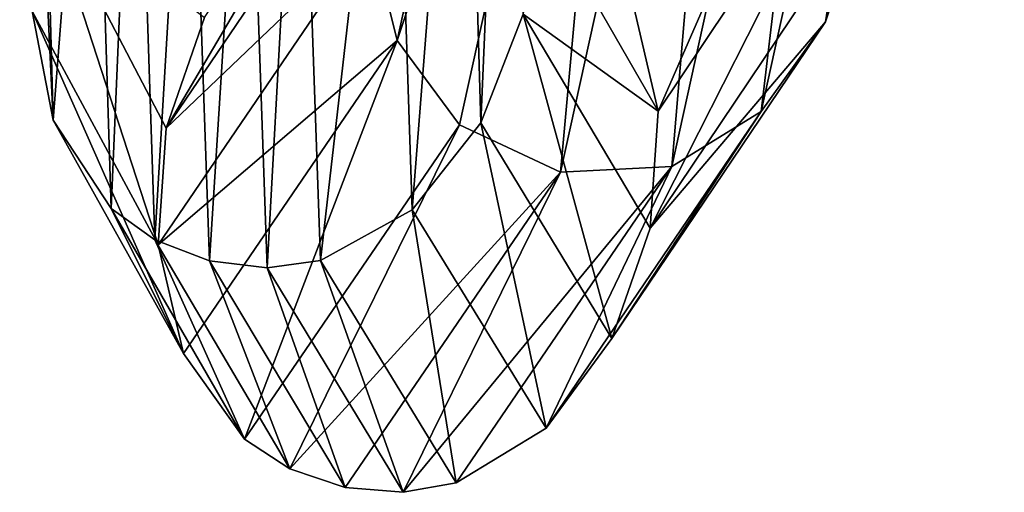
# Model space of a CAD drawing. Header units: millimetres. Extents: x 5 to 159, y 108 to 1015.
# Tile 6 of 250: x 137.29 to 145.11, y 107.54 to 111.29. Entities that reach past the tile are written whole.
import ezdxf

# ---------------------------------------------------------------- set-up
doc = ezdxf.new("R2010")
doc.units = ezdxf.units.MM
doc.header["$LTSCALE"] = 25.4
doc.layers.get('0').update_dxf_attribs({"true_color": 0xff5454})

# ---------------------------------------------------------------- blocks, each defined once
blk = doc.blocks.new('SPIDER-6792-9745.STL#2')
at = {"color": 0}
mesh = blk.add_polyface(dxfattribs=at)
corners = [(145.1102, 117.7415, 1070.0272), (143.9849, 112.1484, 1111.8333), (143.6915, 111.2743, 1111.7365)]
mesh.append_faces([[corners[k] for k in face] for face in [(0, 1, 2)]], dxfattribs={"color": 0})
mesh = blk.add_polyface(dxfattribs=at)
corners = [(145.1102, 117.7415, 1070.0272), (143.6915, 111.2743, 1111.7365), (144.602, 117.0338, 1069.8765)]
mesh.append_faces([[corners[k] for k in face] for face in [(0, 1, 2)]], dxfattribs={"color": 0})
mesh = blk.add_polyface(dxfattribs=at)
corners = [(141.7074, 117.5878, 1069.8911), (140.2888, 111.1266, 1111.5959), (140.0783, 111.9803, 1111.6721)]
mesh.append_faces([[corners[k] for k in face] for face in [(0, 1, 2)]], dxfattribs={"color": 0})
mesh = blk.add_polyface(dxfattribs=at)
corners = [(140.2888, 111.1266, 1111.5959), (142.2069, 116.9229, 1069.7802), (140.7842, 110.4551, 1111.5481), (141.7074, 117.5878, 1069.8911)]
mesh.append_faces([[corners[k] for k in face] for face in [(0, 1, 2), (1, 0, 3)]], dxfattribs={"vtx0": -1, "color": 0})
mesh = blk.add_polyface(dxfattribs=at)
corners = [(144.602, 117.0338, 1069.8765), (143.6915, 111.2743, 1111.7365), (143.1793, 110.5618, 1111.6473)]
mesh.append_faces([[corners[k] for k in face] for face in [(0, 1, 2)]], dxfattribs={"color": 0})
mesh = blk.add_polyface(dxfattribs=at)
corners = [(143.1793, 110.5618, 1111.6473), (143.8954, 116.5997, 1069.7717), (144.602, 117.0338, 1069.8765)]
mesh.append_faces([[corners[k] for k in face] for face in [(0, 1, 2)]], dxfattribs={"color": 0})
mesh = blk.add_polyface(dxfattribs=at)
corners = [(141.5868, 110.0803, 1111.541), (142.2069, 116.9229, 1069.7802), (143.0118, 116.5529, 1069.735), (140.7842, 110.4551, 1111.5481)]
mesh.append_faces([[corners[k] for k in face] for face in [(0, 1, 2), (1, 0, 3)]], dxfattribs={"vtx0": -1, "color": 0})
mesh = blk.add_polyface(dxfattribs=at)
corners = [(143.1793, 110.5618, 1111.6473), (142.4704, 110.1256, 1111.5781), (143.8954, 116.5997, 1069.7717)]
mesh.append_faces([[corners[k] for k in face] for face in [(0, 1, 2)]], dxfattribs={"color": 0})
mesh = blk.add_polyface(dxfattribs=at)
corners = [(142.4704, 110.1256, 1111.5781), (143.0118, 116.5529, 1069.735), (143.8954, 116.5997, 1069.7717)]
mesh.append_faces([[corners[k] for k in face] for face in [(0, 1, 2)]], dxfattribs={"color": 0})
mesh = blk.add_polyface(dxfattribs=at)
corners = [(142.4704, 110.1256, 1111.5781), (141.5868, 110.0803, 1111.541), (143.0118, 116.5529, 1069.735)]
mesh.append_faces([[corners[k] for k in face] for face in [(0, 1, 2)]], dxfattribs={"color": 0})
mesh = blk.add_polyface(dxfattribs=at)
corners = [(137.2917, 116.0542, 1209.9789), (137.5577, 110.4913, 1188.3656), (137.4315, 115.2092, 1210.2758)]
mesh.append_faces([[corners[k] for k in face] for face in [(0, 1, 2)]], dxfattribs={"color": 0})
mesh = blk.add_polyface(dxfattribs=at)
corners = [(137.2917, 116.0542, 1209.9789), (137.391, 111.3594, 1188.205), (137.5577, 110.4913, 1188.3656)]
mesh.append_faces([[corners[k] for k in face] for face in [(0, 1, 2)]], dxfattribs={"color": 0})
mesh = blk.add_polyface(dxfattribs=at)
corners = [(141.1832, 115.8693, 1209.9446), (140.8213, 115.0492, 1210.2455), (140.9538, 110.4714, 1188.4117)]
mesh.append_faces([[corners[k] for k in face] for face in [(0, 1, 2)]], dxfattribs={"color": 0})
mesh = blk.add_polyface(dxfattribs=at)
corners = [(141.1832, 115.8693, 1209.9446), (140.9538, 110.4714, 1188.4117), (141.29, 111.3351, 1188.2584)]
mesh.append_faces([[corners[k] for k in face] for face in [(0, 1, 2)]], dxfattribs={"color": 0})
mesh = blk.add_polyface(dxfattribs=at)
corners = [(137.4315, 115.2092, 1210.2758), (137.5577, 110.4913, 1188.3656), (137.8691, 114.515, 1210.5112)]
mesh.append_faces([[corners[k] for k in face] for face in [(0, 1, 2)]], dxfattribs={"color": 0})
mesh = blk.add_polyface(dxfattribs=at)
corners = [(140.8213, 115.0492, 1210.2455), (140.2553, 114.4052, 1210.4889), (140.4079, 109.7809, 1188.5309)]
mesh.append_faces([[corners[k] for k in face] for face in [(0, 1, 2)]], dxfattribs={"color": 0})
mesh = blk.add_polyface(dxfattribs=at)
corners = [(140.8213, 115.0492, 1210.2455), (140.4079, 109.7809, 1188.5309), (140.9538, 110.4714, 1188.4117)]
mesh.append_faces([[corners[k] for k in face] for face in [(0, 1, 2)]], dxfattribs={"color": 0})
mesh = blk.add_polyface(dxfattribs=at)
corners = [(137.8691, 114.515, 1210.5112), (137.5577, 110.4913, 1188.3656), (138.0173, 109.7921, 1188.4989)]
mesh.append_faces([[corners[k] for k in face] for face in [(0, 1, 2)]], dxfattribs={"color": 0})
mesh = blk.add_polyface(dxfattribs=at)
corners = [(138.2093, 114.2586, 1210.5938), (137.8691, 114.515, 1210.5112), (138.0173, 109.7921, 1188.4989)]
mesh.append_faces([[corners[k] for k in face] for face in [(0, 1, 2)]], dxfattribs={"color": 0})
mesh = blk.add_polyface(dxfattribs=at)
corners = [(139.5163, 114.046, 1210.6356), (139.68, 109.3777, 1188.5953), (140.2553, 114.4052, 1210.4889)]
mesh.append_faces([[corners[k] for k in face] for face in [(0, 1, 2)]], dxfattribs={"color": 0})
mesh = blk.add_polyface(dxfattribs=at)
corners = [(140.2553, 114.4052, 1210.4889), (139.68, 109.3777, 1188.5953), (140.4079, 109.7809, 1188.5309)]
mesh.append_faces([[corners[k] for k in face] for face in [(0, 1, 2)]], dxfattribs={"color": 0})
mesh = blk.add_polyface(dxfattribs=at)
corners = [(138.2093, 114.2586, 1210.5938), (138.0173, 109.7921, 1188.4989), (138.3658, 109.5415, 1188.549)]
mesh.append_faces([[corners[k] for k in face] for face in [(0, 1, 2)]], dxfattribs={"color": 0})
mesh = blk.add_polyface(dxfattribs=at)
corners = [(138.6355, 114.0807, 1210.646), (138.2093, 114.2586, 1210.5938), (138.3658, 109.5415, 1188.549)]
mesh.append_faces([[corners[k] for k in face] for face in [(0, 1, 2)]], dxfattribs={"color": 0})
mesh = blk.add_polyface(dxfattribs=at)
corners = [(138.6355, 114.0807, 1210.646), (138.3658, 109.5415, 1188.549), (138.7978, 109.3759, 1188.5846)]
mesh.append_faces([[corners[k] for k in face] for face in [(0, 1, 2)]], dxfattribs={"color": 0})
mesh = blk.add_polyface(dxfattribs=at)
corners = [(139.0917, 114.0073, 1210.6603), (138.6355, 114.0807, 1210.646), (138.7978, 109.3759, 1188.5846)]
mesh.append_faces([[corners[k] for k in face] for face in [(0, 1, 2)]], dxfattribs={"color": 0})
mesh = blk.add_polyface(dxfattribs=at)
corners = [(139.0917, 114.0073, 1210.6603), (138.7978, 109.3759, 1188.5846), (139.2565, 109.3195, 1188.6006)]
mesh.append_faces([[corners[k] for k in face] for face in [(0, 1, 2)]], dxfattribs={"color": 0})
mesh = blk.add_polyface(dxfattribs=at)
corners = [(139.0917, 114.0073, 1210.6603), (139.2565, 109.3195, 1188.6006), (139.5163, 114.046, 1210.6356)]
mesh.append_faces([[corners[k] for k in face] for face in [(0, 1, 2)]], dxfattribs={"color": 0})
mesh = blk.add_polyface(dxfattribs=at)
corners = [(139.5163, 114.046, 1210.6356), (139.2565, 109.3195, 1188.6006), (139.68, 109.3777, 1188.5953)]
mesh.append_faces([[corners[k] for k in face] for face in [(0, 1, 2)]], dxfattribs={"color": 0})
mesh = blk.add_polyface(dxfattribs=at)
corners = [(143.8269, 113.9233, 1112.0021), (142.1609, 111.4249, 1155.4651), (142.3606, 110.563, 1155.4807)]
mesh.append_faces([[corners[k] for k in face] for face in [(0, 1, 2)]], dxfattribs={"color": 0})
mesh = blk.add_polyface(dxfattribs=at)
corners = [(143.8269, 113.9233, 1112.0021), (142.3606, 110.563, 1155.4807), (144.0374, 113.0696, 1111.9259)]
mesh.append_faces([[corners[k] for k in face] for face in [(0, 1, 2)]], dxfattribs={"color": 0})
mesh = blk.add_polyface(dxfattribs=at)
corners = [(140.4242, 113.7756, 1111.8616), (138.4553, 110.4293, 1155.3375), (138.7592, 111.3071, 1155.3403)]
mesh.append_faces([[corners[k] for k in face] for face in [(0, 1, 2)]], dxfattribs={"color": 0})
mesh = blk.add_polyface(dxfattribs=at)
corners = [(140.4242, 113.7756, 1111.8616), (140.1308, 112.9015, 1111.7646), (138.4553, 110.4293, 1155.3375)]
mesh.append_faces([[corners[k] for k in face] for face in [(0, 1, 2)]], dxfattribs={"color": 0})
mesh = blk.add_polyface(dxfattribs=at)
corners = [(144.0374, 113.0696, 1111.9259), (142.3606, 110.563, 1155.4807), (142.2968, 109.6356, 1155.4873), (141.29, 111.3351, 1188.2584)]
mesh.append_faces([[corners[k] for k in face] for face in [(0, 1, 2), (3, 2, 1)]], dxfattribs={"vtx1": -1, "color": 0})
mesh = blk.add_polyface(dxfattribs=at)
corners = [(144.0374, 113.0696, 1111.9259), (142.2968, 109.6356, 1155.4873), (143.9849, 112.1484, 1111.8333)]
mesh.append_faces([[corners[k] for k in face] for face in [(0, 1, 2)]], dxfattribs={"color": 0})
mesh = blk.add_polyface(dxfattribs=at)
corners = [(140.1308, 112.9015, 1111.7646), (140.0783, 111.9803, 1111.6721), (138.4553, 110.4293, 1155.3375)]
mesh.append_faces([[corners[k] for k in face] for face in [(0, 1, 2)]], dxfattribs={"color": 0})
mesh = blk.add_polyface(dxfattribs=at)
corners = [(137.4897, 112.2822, 1188.0378), (138.3915, 109.5018, 1155.3441), (137.391, 111.3594, 1188.205)]
mesh.append_faces([[corners[k] for k in face] for face in [(0, 1, 2)]], dxfattribs={"color": 0})
mesh = blk.add_polyface(dxfattribs=at)
corners = [(137.4897, 112.2822, 1188.0378), (138.4553, 110.4293, 1155.3375), (138.3915, 109.5018, 1155.3441)]
mesh.append_faces([[corners[k] for k in face] for face in [(0, 1, 2)]], dxfattribs={"color": 0})
mesh = blk.add_polyface(dxfattribs=at)
corners = [(137.4897, 112.2822, 1188.0378), (138.7592, 111.3071, 1155.3403), (138.4553, 110.4293, 1155.3375)]
mesh.append_faces([[corners[k] for k in face] for face in [(0, 1, 2)]], dxfattribs={"color": 0})
mesh = blk.add_polyface(dxfattribs=at)
corners = [(141.3886, 112.2579, 1188.0912), (141.29, 111.3351, 1188.2584), (142.3606, 110.563, 1155.4807)]
mesh.append_faces([[corners[k] for k in face] for face in [(0, 1, 2)]], dxfattribs={"color": 0})
mesh = blk.add_polyface(dxfattribs=at)
corners = [(141.3886, 112.2579, 1188.0912), (142.3606, 110.563, 1155.4807), (142.1609, 111.4249, 1155.4651)]
mesh.append_faces([[corners[k] for k in face] for face in [(0, 1, 2)]], dxfattribs={"color": 0})
mesh = blk.add_polyface(dxfattribs=at)
corners = [(143.9849, 112.1484, 1111.8333), (142.2968, 109.6356, 1155.4873), (143.6915, 111.2743, 1111.7365)]
mesh.append_faces([[corners[k] for k in face] for face in [(0, 1, 2)]], dxfattribs={"color": 0})
mesh = blk.add_polyface(dxfattribs=at)
corners = [(140.0783, 111.9803, 1111.6721), (140.2888, 111.1266, 1111.5959), (138.3915, 109.5018, 1155.3441)]
mesh.append_faces([[corners[k] for k in face] for face in [(0, 1, 2)]], dxfattribs={"color": 0})
mesh = blk.add_polyface(dxfattribs=at)
corners = [(140.0783, 111.9803, 1111.6721), (138.3915, 109.5018, 1155.3441), (138.4553, 110.4293, 1155.3375)]
mesh.append_faces([[corners[k] for k in face] for face in [(0, 1, 2)]], dxfattribs={"color": 0})
mesh = blk.add_polyface(dxfattribs=at)
corners = [(137.391, 111.3594, 1188.205), (138.3915, 109.5018, 1155.3441), (138.5913, 108.6399, 1155.3599)]
mesh.append_faces([[corners[k] for k in face] for face in [(0, 1, 2)]], dxfattribs={"color": 0})
mesh = blk.add_polyface(dxfattribs=at)
corners = [(137.391, 111.3594, 1188.205), (138.5913, 108.6399, 1155.3599), (137.5577, 110.4913, 1188.3656)]
mesh.append_faces([[corners[k] for k in face] for face in [(0, 1, 2)]], dxfattribs={"color": 0})
mesh = blk.add_polyface(dxfattribs=at)
corners = [(141.29, 111.3351, 1188.2584), (140.9538, 110.4714, 1188.4117), (141.9929, 108.7577, 1155.4846)]
mesh.append_faces([[corners[k] for k in face] for face in [(0, 1, 2)]], dxfattribs={"color": 0})
mesh = blk.add_polyface(dxfattribs=at)
corners = [(141.29, 111.3351, 1188.2584), (141.9929, 108.7577, 1155.4846), (142.2968, 109.6356, 1155.4873)]
mesh.append_faces([[corners[k] for k in face] for face in [(0, 1, 2)]], dxfattribs={"color": 0})
mesh = blk.add_polyface(dxfattribs=at)
corners = [(143.6915, 111.2743, 1111.7365), (142.2968, 109.6356, 1155.4873), (141.9929, 108.7577, 1155.4846)]
mesh.append_faces([[corners[k] for k in face] for face in [(0, 1, 2)]], dxfattribs={"color": 0})
mesh = blk.add_polyface(dxfattribs=at)
corners = [(143.6915, 111.2743, 1111.7365), (141.9929, 108.7577, 1155.4846), (143.1793, 110.5618, 1111.6473)]
mesh.append_faces([[corners[k] for k in face] for face in [(0, 1, 2)]], dxfattribs={"color": 0})
mesh = blk.add_polyface(dxfattribs=at)
corners = [(140.2888, 111.1266, 1111.5959), (138.5913, 108.6399, 1155.3599), (138.3915, 109.5018, 1155.3441)]
mesh.append_faces([[corners[k] for k in face] for face in [(0, 1, 2)]], dxfattribs={"color": 0})
mesh = blk.add_polyface(dxfattribs=at)
corners = [(140.2888, 111.1266, 1111.5959), (139.0781, 107.959, 1155.3844), (138.5913, 108.6399, 1155.3599)]
mesh.append_faces([[corners[k] for k in face] for face in [(0, 1, 2)]], dxfattribs={"color": 0})
mesh = blk.add_polyface(dxfattribs=at)
corners = [(140.2888, 111.1266, 1111.5959), (140.7842, 110.4551, 1111.5481), (139.0781, 107.959, 1155.3844)]
mesh.append_faces([[corners[k] for k in face] for face in [(0, 1, 2)]], dxfattribs={"color": 0})
mesh = blk.add_polyface(dxfattribs=at)
corners = [(143.1793, 110.5618, 1111.6473), (141.9929, 108.7577, 1155.4846), (141.4724, 108.0447, 1155.4722)]
mesh.append_faces([[corners[k] for k in face] for face in [(0, 1, 2)]], dxfattribs={"color": 0})
mesh = blk.add_polyface(dxfattribs=at)
corners = [(141.4724, 108.0447, 1155.4722), (142.4704, 110.1256, 1111.5781), (143.1793, 110.5618, 1111.6473)]
mesh.append_faces([[corners[k] for k in face] for face in [(0, 1, 2)]], dxfattribs={"color": 0})
mesh = blk.add_polyface(dxfattribs=at)
corners = [(137.5577, 110.4913, 1188.3656), (138.5913, 108.6399, 1155.3599), (138.0173, 109.7921, 1188.4989)]
mesh.append_faces([[corners[k] for k in face] for face in [(0, 1, 2)]], dxfattribs={"color": 0})
mesh = blk.add_polyface(dxfattribs=at)
corners = [(139.4364, 107.7223, 1155.4), (139.0781, 107.959, 1155.3844), (140.7842, 110.4551, 1111.5481)]
mesh.append_faces([[corners[k] for k in face] for face in [(0, 1, 2)]], dxfattribs={"color": 0})
mesh = blk.add_polyface(dxfattribs=at)
corners = [(139.4364, 107.7223, 1155.4), (140.7842, 110.4551, 1111.5481), (141.5868, 110.0803, 1111.541)]
mesh.append_faces([[corners[k] for k in face] for face in [(0, 1, 2)]], dxfattribs={"color": 0})
mesh = blk.add_polyface(dxfattribs=at)
corners = [(140.9538, 110.4714, 1188.4117), (140.4079, 109.7809, 1188.5309), (141.4724, 108.0447, 1155.4722)]
mesh.append_faces([[corners[k] for k in face] for face in [(0, 1, 2)]], dxfattribs={"color": 0})
mesh = blk.add_polyface(dxfattribs=at)
corners = [(140.9538, 110.4714, 1188.4117), (141.4724, 108.0447, 1155.4722), (141.9929, 108.7577, 1155.4846)]
mesh.append_faces([[corners[k] for k in face] for face in [(0, 1, 2)]], dxfattribs={"color": 0})
mesh = blk.add_polyface(dxfattribs=at)
corners = [(140.3368, 107.5363, 1155.4351), (141.5868, 110.0803, 1111.541), (142.4704, 110.1256, 1111.5781)]
mesh.append_faces([[corners[k] for k in face] for face in [(0, 1, 2)]], dxfattribs={"color": 0})
mesh = blk.add_polyface(dxfattribs=at)
corners = [(140.7587, 107.6117, 1155.45), (140.3368, 107.5363, 1155.4351), (142.4704, 110.1256, 1111.5781)]
mesh.append_faces([[corners[k] for k in face] for face in [(0, 1, 2)]], dxfattribs={"color": 0})
mesh = blk.add_polyface(dxfattribs=at)
corners = [(141.4724, 108.0447, 1155.4722), (140.7587, 107.6117, 1155.45), (142.4704, 110.1256, 1111.5781)]
mesh.append_faces([[corners[k] for k in face] for face in [(0, 1, 2)]], dxfattribs={"color": 0})
mesh = blk.add_polyface(dxfattribs=at)
corners = [(139.8754, 107.5741, 1155.4176), (139.4364, 107.7223, 1155.4), (141.5868, 110.0803, 1111.541)]
mesh.append_faces([[corners[k] for k in face] for face in [(0, 1, 2)]], dxfattribs={"color": 0})
mesh = blk.add_polyface(dxfattribs=at)
corners = [(140.3368, 107.5363, 1155.4351), (139.8754, 107.5741, 1155.4176), (141.5868, 110.0803, 1111.541)]
mesh.append_faces([[corners[k] for k in face] for face in [(0, 1, 2)]], dxfattribs={"color": 0})
mesh = blk.add_polyface(dxfattribs=at)
corners = [(138.3658, 109.5415, 1188.549), (138.0173, 109.7921, 1188.4989), (139.0781, 107.959, 1155.3844)]
mesh.append_faces([[corners[k] for k in face] for face in [(0, 1, 2)]], dxfattribs={"color": 0})
mesh = blk.add_polyface(dxfattribs=at)
corners = [(138.0173, 109.7921, 1188.4989), (138.5913, 108.6399, 1155.3599), (139.0781, 107.959, 1155.3844)]
mesh.append_faces([[corners[k] for k in face] for face in [(0, 1, 2)]], dxfattribs={"color": 0})
mesh = blk.add_polyface(dxfattribs=at)
corners = [(139.68, 109.3777, 1188.5953), (140.7587, 107.6117, 1155.45), (140.4079, 109.7809, 1188.5309)]
mesh.append_faces([[corners[k] for k in face] for face in [(0, 1, 2)]], dxfattribs={"color": 0})
mesh = blk.add_polyface(dxfattribs=at)
corners = [(140.4079, 109.7809, 1188.5309), (140.7587, 107.6117, 1155.45), (141.4724, 108.0447, 1155.4722)]
mesh.append_faces([[corners[k] for k in face] for face in [(0, 1, 2)]], dxfattribs={"color": 0})
mesh = blk.add_polyface(dxfattribs=at)
corners = [(138.7978, 109.3759, 1188.5846), (138.3658, 109.5415, 1188.549), (139.4364, 107.7223, 1155.4)]
mesh.append_faces([[corners[k] for k in face] for face in [(0, 1, 2)]], dxfattribs={"color": 0})
mesh = blk.add_polyface(dxfattribs=at)
corners = [(138.3658, 109.5415, 1188.549), (139.0781, 107.959, 1155.3844), (139.4364, 107.7223, 1155.4)]
mesh.append_faces([[corners[k] for k in face] for face in [(0, 1, 2)]], dxfattribs={"color": 0})
mesh = blk.add_polyface(dxfattribs=at)
corners = [(139.2565, 109.3195, 1188.6006), (138.7978, 109.3759, 1188.5846), (139.8754, 107.5741, 1155.4176)]
mesh.append_faces([[corners[k] for k in face] for face in [(0, 1, 2)]], dxfattribs={"color": 0})
mesh = blk.add_polyface(dxfattribs=at)
corners = [(138.7978, 109.3759, 1188.5846), (139.4364, 107.7223, 1155.4), (139.8754, 107.5741, 1155.4176)]
mesh.append_faces([[corners[k] for k in face] for face in [(0, 1, 2)]], dxfattribs={"color": 0})
mesh = blk.add_polyface(dxfattribs=at)
corners = [(139.2565, 109.3195, 1188.6006), (140.3368, 107.5363, 1155.4351), (139.68, 109.3777, 1188.5953)]
mesh.append_faces([[corners[k] for k in face] for face in [(0, 1, 2)]], dxfattribs={"color": 0})
mesh = blk.add_polyface(dxfattribs=at)
corners = [(139.2565, 109.3195, 1188.6006), (139.8754, 107.5741, 1155.4176), (140.3368, 107.5363, 1155.4351)]
mesh.append_faces([[corners[k] for k in face] for face in [(0, 1, 2)]], dxfattribs={"color": 0})
mesh = blk.add_polyface(dxfattribs=at)
corners = [(139.68, 109.3777, 1188.5953), (140.3368, 107.5363, 1155.4351), (140.7587, 107.6117, 1155.45)]
mesh.append_faces([[corners[k] for k in face] for face in [(0, 1, 2)]], dxfattribs={"color": 0})

msp = doc.modelspace()

# ---------------------------------------------------------------- block references
at = {"color": 250, "true_color": 0x262626}
msp.add_blockref('SPIDER-6792-9745.STL#2', (0, 0), dxfattribs=at)

doc.saveas('drawing.dxf')
